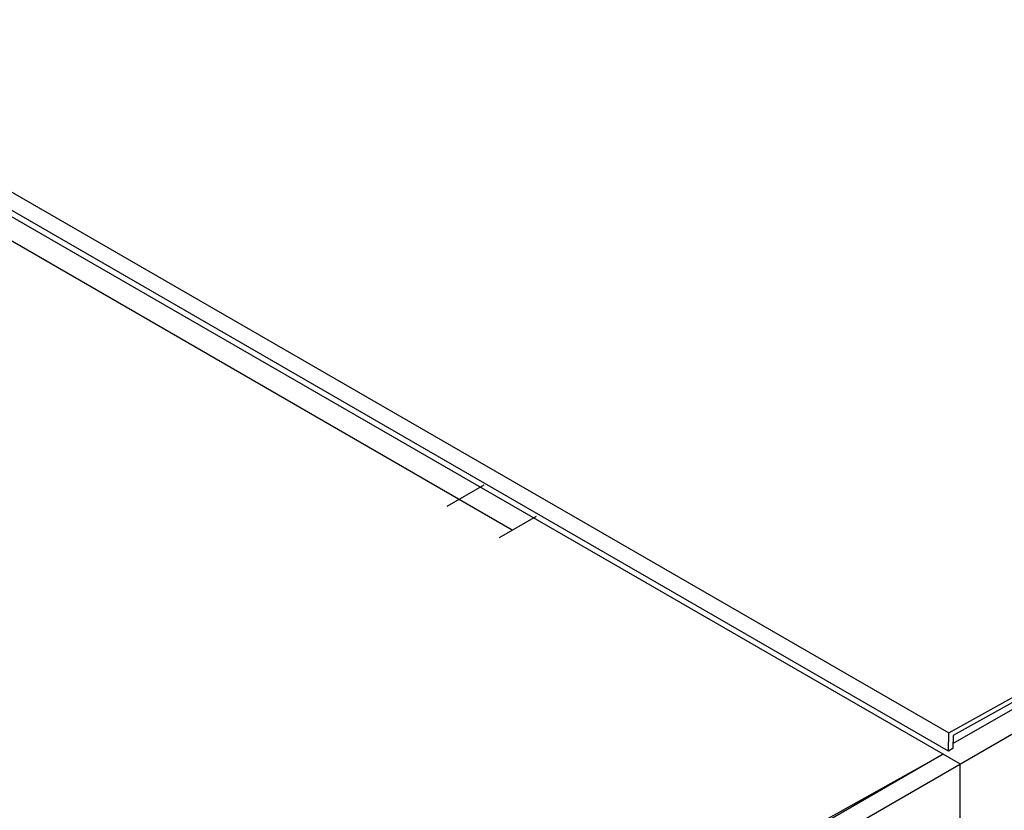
# Model space of a CAD drawing. Header units: millimetres. Extents: x 0 to 5600, y -1552 to 3960.
# Tile 187 of 199: x 4385 to 4712, y 2697 to 2960. Entities that reach past the tile are written whole.
import ezdxf

# ---------------------------------------------------------------- set-up
doc = ezdxf.new("R2010")
doc.units = ezdxf.units.MM
doc.header["$LTSCALE"] = 308
doc.layers.get('0').update_dxf_attribs({"linetype": 'CONTINUOUS'})
doc.layers.add('06___PRT_ALL_SURFS', color=7, linetype='CONTINUOUS')

msp = doc.modelspace()

# ---------------------------------------------------------------- linework, layer by layer
at = {"color": 7, "linetype": 'Continuous'}
for p, q in [((3995.39, 3126.08), (4693.31, 2723.14)), ((3986.44, 3123.13), (4697.09, 2712.84)), ((4693.22, 2717.14), (3996.72, 3119.26)), ((4548.42, 2790.51), (4141.83, 3025.25)), ((4693.31, 2723.14), (4885.15, 2830.03)), ((4807.4, 2785.08), (4694.7, 2722.28)), ((4694.66, 2719.61), (4752.77, 2753.16)), ((4459.68, 2575.78), (4759.84, 2749.07)), ((4693.22, 2717.14), (4693.31, 2723.14)), ((4694.7, 2722.28), (4694.64, 2717.96)), ((4629.72, 2681.72), (4691.43, 2716.11)), ((4691.43, 2716.11), (4630.8, 2681.1)), ((4694.64, 2717.96), (4693.22, 2717.14)), ((4697.09, 2398.49), (4697.09, 2712.84))]:
    msp.add_line(p, q, dxfattribs=at)
at = {"layer": '06___PRT_ALL_SURFS', "color": 7, "linetype": 'Continuous'}
for p, q in [((4526.8, 2798.44), (4539.12, 2805.56)), ((4544.21, 2788.08), (4556.45, 2795.15))]:
    msp.add_line(p, q, dxfattribs=at)

doc.saveas('drawing.dxf')
